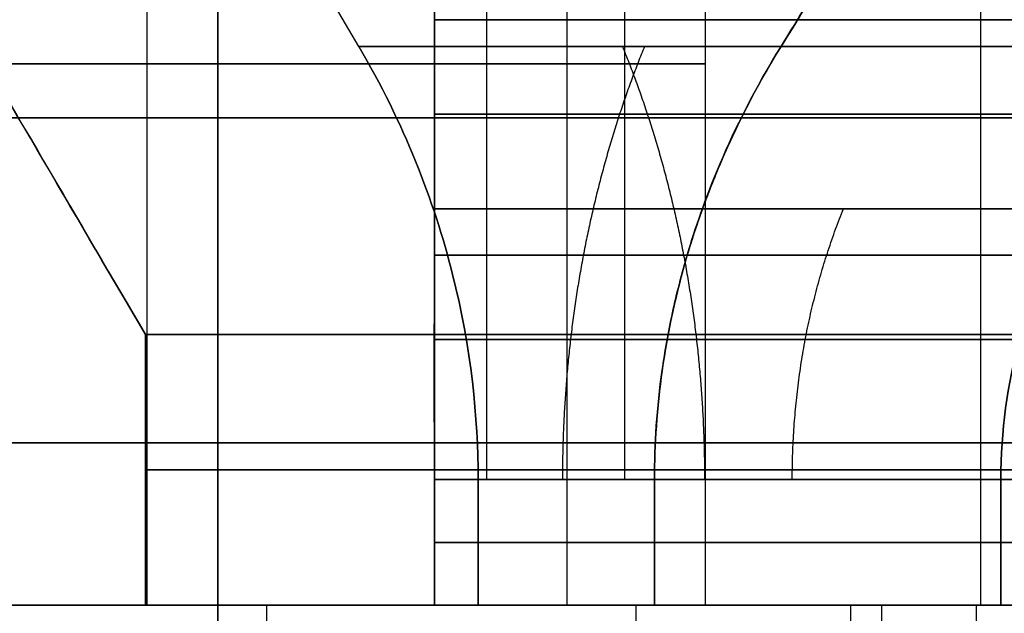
# Model space of a CAD drawing. Header units: millimetres. Extents: x -105 to 152, y -114 to 65.
# Tile 173 of 256: x 122.78 to 124.6, y -90.92 to -89.82. Entities that reach past the tile are written whole.
import ezdxf

# ---------------------------------------------------------------- set-up
doc = ezdxf.new("R2010")
doc.units = ezdxf.units.MM
doc.layers.add('Layer 01', color=7, linetype='Continuous', true_color=0x000000)

msp = doc.modelspace()

# ---------------------------------------------------------------- linework, layer by layer
at = {"layer": 'Layer 01'}
for p, q in [((123.546, -87.7, 14.3484), (123.546, -90.9, 14.3484)), ((123.546, -87.7, 11.5316), (123.546, -90.9, 11.5316)), ((123.546, -87.7, 22.6516), (123.546, -90.9, 22.6516)), ((123.546, -87.7, 25.4684), (123.546, -90.9, 25.4684)), ((124.5545, -90.9, 13.34), (124.5545, -87.7, 13.34)), ((124.5545, -90.9, 12.54), (124.5545, -87.7, 12.54)), ((124.5545, -90.9, 23.66), (124.5545, -87.7, 23.66)), ((124.5545, -90.9, 24.46), (124.5545, -87.7, 24.46)), ((123.6423, -88.9, 24.8108), (123.6423, -90.6679, 24.8108)), ((123.8968, -88.9, 23.5637), (123.8968, -90.6679, 23.5637)), ((124.046, -88.9, 12.94), (124.046, -90.9, 12.94)), ((123.0158, -90.9, 18.1), (123.0158, -89.2052, 18.1)), ((123.0158, -90.9, 18.9), (123.0158, -89.2052, 18.9)), ((133.576, -90, -0.5), (103.576, -90, -0.5)), ((133.576, -90, 37.5), (103.576, -90, 37.5)), ((123.546, -90.9, 22.9264), (122.746, -90.9, 22.9264)), ((123.546, -90.9, 25.1936), (122.746, -90.9, 25.1936)), ((123.546, -90.9, 11.8369), (122.746, -90.9, 11.8369)), ((123.546, -90.9, 14.0431), (122.746, -90.9, 14.0431)), ((123.676, -90.9, 18.5), (123.076, -90.9, 18.5)), ((123.146, -90.9, 23.16), (123.146, -90.9, 22.66)), ((123.146, -90.9, 25.46), (123.146, -90.9, 24.96)), ((123.146, -90.9, 12.04), (123.146, -90.9, 11.54)), ((123.146, -90.9, 14.34), (123.146, -90.9, 13.84)), ((123.5125, -90.9, 17.2183), (123.3879, -90.9, 17.2183)), ((123.5125, -90.9, 19.7817), (123.3879, -90.9, 19.7817)), ((123.8944, -90.9, 16.8365), (123.8944, -90.9, 16.7119)), ((123.8944, -90.9, 20.2881), (123.8944, -90.9, 20.1635)), ((123.918, -90.9, 25.2279), (123.918, -92.95, 25.2279)), ((124.546, -90.9, 24.06), (124.046, -90.9, 24.06)), ((124.546, -90.9, 12.94), (124.046, -90.9, 12.94)), ((124.0689, -90.9, 14.1225), (124.0689, -90.9, 13.9928)), ((124.0689, -90.9, 11.8872), (124.0689, -90.9, 11.7575)), ((124.0689, -90.9, 25.2425), (124.0689, -90.9, 25.1128)), ((124.0689, -90.9, 23.0072), (124.0689, -90.9, 22.8775)), ((124.3286, -90.9, 13.8628), (124.1988, -90.9, 13.8628)), ((124.3286, -90.9, 12.0172), (124.1988, -90.9, 12.0172)), ((124.3286, -90.9, 24.9828), (124.1988, -90.9, 24.9828)), ((124.3286, -90.9, 23.1372), (124.1988, -90.9, 23.1372)), ((124.2796, -90.9, 24.46), (124.2796, -90.9, 23.66)), ((124.2796, -90.9, 13.34), (124.2796, -90.9, 12.54)), ((124.3716, -90.9, 20.4398), (124.3716, -93.2, 20.4398)), ((124.546, -90.9, 12.94), (124.546, -92.95, 12.94))]:
    msp.add_line(p, q, dxfattribs=at)
at = {"layer": 'Layer 01', "extrusion": (3.71986e-12, -1, 3.18882e-12)}
msp.add_arc((123.146, 12.94, 89.8187), 1.8356, 12.5862, 77.4138, dxfattribs=at)
at = {"layer": 'Layer 01', "extrusion": (3.25924e-12, -1, -3.74944e-12)}
msp.add_arc((123.146, 12.94, 89.8187), 1.8356, 282.5862, 347.4138, dxfattribs=at)
at = {"layer": 'Layer 01', "extrusion": (3.06841e-12, -1, 3.06841e-12)}
msp.add_arc((123.146, 24.06, 89.8187), 1.8356, 12.5862, 77.4138, dxfattribs=at)
at = {"layer": 'Layer 01', "extrusion": (3.077e-12, -1, -3.077e-12)}
msp.add_arc((123.146, 24.06, 89.8187), 1.8356, 282.5862, 347.4138, dxfattribs=at)
at = {"layer": 'Layer 01', "extrusion": (-2.11657e-11, 1, -2.1093e-11)}
msp.add_arc((-125.176, 18.5, -89.8679), 1.8144, 282.7363, 347.2637, dxfattribs=at)
at = {"layer": 'Layer 01', "extrusion": (-2.10843e-11, 1, 2.11569e-11)}
msp.add_arc((-125.176, 18.5, -89.8679), 1.8144, 12.7363, 77.2637, dxfattribs=at)
at = {"layer": 'Layer 01', "extrusion": (5.76654e-12, 1, 5.04858e-13)}
msp.add_arc((-123.146, 12.94, -89.8679), 1.1144, 111.0358, 158.9642, dxfattribs=at)
at = {"layer": 'Layer 01', "extrusion": (9.08947e-12, 1, -9.11167e-12)}
msp.add_arc((-123.146, 12.94, -89.8679), 1.1144, 201.0358, 248.9642, dxfattribs=at)
at = {"layer": 'Layer 01', "extrusion": (3.98251e-12, 1, 1.03542e-11)}
msp.add_arc((-123.146, 24.06, -89.8679), 1.1144, 111.0358, 158.9642, dxfattribs=at)
at = {"layer": 'Layer 01', "extrusion": (1.46145e-11, 1, -5.60079e-12)}
msp.add_arc((-123.146, 24.06, -89.8679), 1.1144, 201.0358, 248.9642, dxfattribs=at)
at = {"layer": 'Layer 01', "extrusion": (0, -1, 0)}
for centre, start, end in [((123.146, 24.06, 89.9), 146.535, 326.535), ((123.146, 12.94, 89.9), 90, 270), ((123.146, 24.06, 89.9), 326.535, 146.535), ((123.146, 12.94, 89.9), 270, 90)]:
    msp.add_arc(centre, 0.9, start, end, dxfattribs=at)
at = {"layer": 'Layer 01', "extrusion": (-1.42109e-14, -1, 0)}
msp.add_arc((118.576, 18.5, 90), 14.35, 270, 90, dxfattribs=at)
at = {"layer": 'Layer 01', "extrusion": (0, 1, 0)}
for centre, radius, start, end in [((-125.176, 18.5, -90), 1.5, 337.4773, 157.4773), ((-123.146, 24.06, -89.9933), 1.7348, 103.3308, 166.6692), ((-123.146, 24.06, -89.9933), 1.7348, 193.3308, 256.6692), ((-125.176, 18.5, -90), 1.5, 157.4773, 337.4773), ((-123.146, 12.94, -90.784), 1.5, 105.466, 164.534), ((-123.146, 12.94, -90.784), 1.5, 195.466, 254.534), ((-123.146, 24.06, -90.784), 1.5, 105.466, 164.534), ((-123.146, 24.06, -90.784), 1.5, 195.466, 254.534), ((-125.176, 18.5, -90.784), 1.6, 284.4775, 345.5225), ((-125.176, 18.5, -90.784), 1.6, 14.4775, 75.5225)]:
    msp.add_arc(centre, radius, start, end, dxfattribs=at)
at = {"layer": 'Layer 01', "extrusion": (0, 1, -4.23552e-15)}
for start, end in [(193.3316, 256.6692), (103.3316, 166.6692)]:
    msp.add_arc((-123.146, 12.94, -89.9933), 1.7348, start, end, dxfattribs=at)
at = {"layer": 'Layer 01', "extrusion": (2.12467e-11, 1, 1.52348e-11)}
msp.add_arc((-123.146, 12.94, -90.1679), 1.634, 104.1701, 165.8299, dxfattribs=at)
at = {"layer": 'Layer 01', "extrusion": (1.52012e-11, 1, -2.12251e-11)}
msp.add_arc((-123.146, 12.94, -90.1679), 1.634, 194.1701, 255.8299, dxfattribs=at)
at = {"layer": 'Layer 01', "extrusion": (1.31977e-11, 1, 1.31857e-11)}
msp.add_arc((-123.146, 24.06, -90.1679), 1.634, 104.1701, 165.8299, dxfattribs=at)
at = {"layer": 'Layer 01', "extrusion": (1.31743e-11, 1, -1.31863e-11)}
msp.add_arc((-123.146, 24.06, -90.1679), 1.634, 194.1701, 255.8299, dxfattribs=at)
at = {"layer": 'Layer 01', "extrusion": (-2.14413e-12, -1, -7.0155e-13)}
msp.add_arc((125.176, 18.5, 90.4), 2.2, 190.4757, 259.5243, dxfattribs=at)
at = {"layer": 'Layer 01', "extrusion": (-6.94592e-13, -1, 2.15329e-12)}
msp.add_arc((125.176, 18.5, 90.4), 2.2, 100.4757, 169.5243, dxfattribs=at)
at = {"layer": 'Layer 01', "extrusion": (-1.07998e-16, 1, -2.78403e-15)}
msp.add_arc((-118.576, 18.5, -90.6), 12.8, 90, 265.5192, dxfattribs=at)
at = {"layer": 'Layer 01', "extrusion": (0, 1, -7.10543e-15)}
for start, end in [(280.4757, 349.5243), (10.4757, 79.5243)]:
    msp.add_arc((-125.176, 18.5, -90.65), 2.2, start, end, dxfattribs=at)
at = {"layer": 'Layer 01', "extrusion": (-3.11127e-15, 1, 3.52143e-15)}
msp.add_arc((-123.146, 24.06, -90.6679), 0.9, 213.465, 243.6122, dxfattribs=at)
at = {"layer": 'Layer 01', "extrusion": (6.31767e-14, 1, 2.8194e-14)}
msp.add_arc((-123.146, 12.94, -90.6679), 0.9, 116.3878, 153.6122, dxfattribs=at)
at = {"layer": 'Layer 01', "extrusion": (3.21509e-14, 1, -6.71335e-14)}
msp.add_arc((-123.146, 12.94, -90.6679), 0.9, 206.3878, 243.6122, dxfattribs=at)
at = {"layer": 'Layer 01', "extrusion": (-1.95987e-12, 1, -9.10386e-13)}
msp.add_arc((-123.146, 24.06, -90.6679), 0.9, 116.3878, 153.6122, dxfattribs=at)
at = {"layer": 'Layer 01', "extrusion": (4.41908e-15, -1, 4.41908e-15)}
msp.add_arc((123.146, 12.94, 90.6679), 1.5, 15.466, 74.534, dxfattribs=at)
at = {"layer": 'Layer 01', "extrusion": (-2.08439e-16, -1, 2.08439e-16)}
msp.add_arc((123.146, 12.94, 90.6679), 1.5, 285.466, 344.534, dxfattribs=at)
at = {"layer": 'Layer 01', "extrusion": (4.1872e-15, -1, -9.40282e-15)}
msp.add_arc((123.146, 24.06, 90.6679), 1.5, 15.466, 74.534, dxfattribs=at)
at = {"layer": 'Layer 01', "extrusion": (4.01015e-14, -1, -4.01015e-14)}
msp.add_arc((123.146, 24.06, 90.6679), 1.5, 285.466, 344.534, dxfattribs=at)
at = {"layer": 'Layer 01', "extrusion": (-4.89513e-16, -1, -4.89513e-16)}
msp.add_arc((125.176, 18.5, 90.6679), 1.6, 194.4775, 255.5225, dxfattribs=at)
at = {"layer": 'Layer 01', "extrusion": (1.76679e-14, -1, -5.30197e-15)}
msp.add_arc((125.176, 18.5, 90.6679), 1.6, 104.4775, 165.5225, dxfattribs=at)
at = {"layer": 'Layer 01', "extrusion": (-5.01766e-11, 1, 3.31638e-11)}
msp.add_arc((-123.146, 24.06, -90.6679), 0.9, 206.3878, 213.465, dxfattribs=at)
at = {"layer": 'Layer 01', "extrusion": (0, -1, 3.25439e-15)}
msp.add_arc((118.576, 18.5, 90.9), 12.05, 0, 180, dxfattribs=at)
at = {"layer": 'Layer 01', "extrusion": (8.97394e-17, -1, 2.98197e-15)}
msp.add_arc((118.576, 18.5, 90.9), 11.95, 274.80024, 90, dxfattribs=at)
at = {"layer": 'Layer 01', "extrusion": (-1.05653e-16, 1, -3.42031e-15)}
msp.add_arc((-118.576, 18.5, -90.9), 12.5, 90, 265.41143, dxfattribs=at)
at = {"layer": 'Layer 01', "extrusion": (-6.04716e-17, 1, -3.25439e-15)}
msp.add_arc((-118.576, 18.5, -90.9), 12.9, 180, 266.44449, dxfattribs=at)
at = {"layer": 'Layer 01', "extrusion": (-1.6629e-17, -1, 3.56552e-15)}
msp.add_arc((118.576, 18.5, 90.9), 12.05, 274.76031, 0, dxfattribs=at)
at = {"layer": 'Layer 01', "extrusion": (-1.3127e-15, 1, -3.32456e-15)}
msp.add_arc((-118.576, 18.5, -90.9), 12.9, 101.17454, 180, dxfattribs=at)
at = {"layer": 'Layer 01', "extrusion": (-1.3274e-29, -1, -1.49452e-15)}
msp.add_arc((123.146, 24.06, 90.9), 1.4, 253.3985, 286.6015, dxfattribs=at)
at = {"layer": 'Layer 01', "extrusion": (9.20421e-30, 1, -1.0363e-15)}
msp.add_arc((-123.146, 24.06, -90.9), 0.9, 243.6122, 296.3878, dxfattribs=at)
at = {"layer": 'Layer 01', "extrusion": (-5.20319e-15, 1, 1.29349e-13)}
msp.add_arc((-123.146, 12.94, -90.9), 0.9, 270, 296.3878, dxfattribs=at)
at = {"layer": 'Layer 01', "extrusion": (-2.0966e-16, 1, 8.94318e-16)}
msp.add_arc((-123.146, 12.94, -90.9), 0.9, 63.6122, 90, dxfattribs=at)
at = {"layer": 'Layer 01', "extrusion": (-2.0092e-16, -1, 1.37713e-15)}
msp.add_arc((123.146, 12.94, 90.9), 1.4, 90, 106.6015, dxfattribs=at)
at = {"layer": 'Layer 01', "extrusion": (-8.84575e-16, -1, -2.4957e-13)}
msp.add_arc((123.146, 12.94, 90.9), 1.4, 253.3985, 270, dxfattribs=at)
at = {"layer": 'Layer 01', "extrusion": (1.38063e-29, 1, -1.0363e-15)}
msp.add_arc((-123.146, 24.06, -90.9), 0.9, 63.6122, 116.3878, dxfattribs=at)
at = {"layer": 'Layer 01', "extrusion": (6.72715e-28, -1, -7.5741e-14)}
msp.add_arc((123.146, 24.06, 90.9), 1.4, 73.3985, 106.6015, dxfattribs=at)
at = {"layer": 'Layer 01', "extrusion": (2.18899e-15, 1, -5.87011e-15)}
msp.add_arc((-125.176, 18.5, -90.9), 2.2, 280.4757, 349.5243, dxfattribs=at)
at = {"layer": 'Layer 01', "extrusion": (-2.01287e-15, 1, 1.0072e-14)}
msp.add_arc((-125.176, 18.5, -90.9), 2.2, 10.4757, 79.5243, dxfattribs=at)
at = {"layer": 'Layer 01', "extrusion": (2.56125e-14, -1, 0)}
msp.add_arc((125.176, 18.5, 90.9), 2.1, 169.0194, 190.9806, dxfattribs=at)
at = {"layer": 'Layer 01', "extrusion": (1.19351e-14, -1, 3.59242e-15)}
msp.add_arc((125.176, 18.5, 90.9), 2.1, 190.9806, 202.5227, dxfattribs=at)
at = {"layer": 'Layer 01', "extrusion": (1.00399e-14, -1, -1.48719e-15)}
msp.add_arc((125.176, 18.5, 90.9), 2.1, 100.9806, 169.0194, dxfattribs=at)
at = {"layer": 'Layer 01', "extrusion": (-6.98522e-16, -1, -4.78774e-15)}
msp.add_arc((123.146, 12.94, 90.9), 1.4, 73.3985, 90, dxfattribs=at)
at = {"layer": 'Layer 01', "extrusion": (-1.53652e-16, -1, -2.42453e-13)}
msp.add_arc((123.146, 12.94, 90.9), 1.4, 270, 286.6015, dxfattribs=at)
at = {"layer": 'Layer 01', "extrusion": (-1.00997e-15, 1, -4.30811e-15)}
msp.add_arc((-123.146, 12.94, -90.9), 0.9, 90, 116.3878, dxfattribs=at)
at = {"layer": 'Layer 01', "extrusion": (-1.68246e-16, 1, 1.52261e-13)}
msp.add_arc((-123.146, 12.94, -90.9), 0.9, 243.6122, 270, dxfattribs=at)
at = {"layer": 'Layer 01', "extrusion": (2.70848e-15, -1, 1.46215e-14)}
msp.add_arc((125.176, 18.5, 90.9), 2.1, 202.5227, 259.0194, dxfattribs=at)
at = {"layer": 'Layer 01', "extrusion": (5.4964e-15, 1, -8.88218e-16)}
msp.add_arc((-125.176, 18.5, -90.9), 1.5, 337.4773, 157.4773, dxfattribs=at)
at = {"layer": 'Layer 01', "extrusion": (1.15997e-15, -1, -1.56371e-15)}
msp.add_arc((123.146, 24.06, 90.9), 1.4, 286.6015, 326.535, dxfattribs=at)
at = {"layer": 'Layer 01', "extrusion": (2.00239e-14, -1, -4.93233e-15)}
msp.add_arc((123.146, 12.94, 90.9), 1.4, 286.6015, 343.3985, dxfattribs=at)
at = {"layer": 'Layer 01', "extrusion": (-7.46807e-16, -1, -7.46807e-16)}
msp.add_arc((123.146, 12.94, 90.9), 1.4, 16.6015, 73.3985, dxfattribs=at)
at = {"layer": 'Layer 01', "extrusion": (-1.95914e-14, -1, -4.49977e-15)}
msp.add_arc((123.146, 24.06, 90.9), 1.4, 16.6015, 73.3985, dxfattribs=at)
at = {"layer": 'Layer 01', "extrusion": (1.12006e-14, 1, 1.12006e-14)}
msp.add_arc((-123.146, 12.94, -90.9), 1.5, 105.466, 164.534, dxfattribs=at)
at = {"layer": 'Layer 01', "extrusion": (9.30327e-15, 1, -9.30327e-15)}
msp.add_arc((-123.146, 12.94, -90.9), 1.5, 195.466, 254.534, dxfattribs=at)
at = {"layer": 'Layer 01', "extrusion": (-4.90903e-16, 1, -4.90903e-16)}
msp.add_arc((-123.146, 24.06, -90.9), 1.5, 105.466, 164.534, dxfattribs=at)
at = {"layer": 'Layer 01', "extrusion": (4.57948e-15, 1, -4.57948e-15)}
msp.add_arc((-123.146, 24.06, -90.9), 1.5, 195.466, 254.534, dxfattribs=at)
at = {"layer": 'Layer 01', "extrusion": (-1.67666e-14, 1, -4.40068e-15)}
msp.add_arc((-125.176, 18.5, -90.9), 1.6, 284.4775, 345.5225, dxfattribs=at)
at = {"layer": 'Layer 01', "extrusion": (-4.81029e-15, 1, 1.71762e-14)}
msp.add_arc((-125.176, 18.5, -90.9), 1.6, 14.4775, 75.5225, dxfattribs=at)
at = {"layer": 'Layer 01', "extrusion": (-3.25491e-15, 1, -4.51719e-15)}
msp.add_arc((-125.176, 18.5, -90.9), 1.5, 157.4773, 337.4773, dxfattribs=at)
at = {"layer": 'Layer 01', "extrusion": (-6.7691e-15, 1, -1.20243e-28)}
msp.add_arc((-123.146, 12.94, -90.9), 0.9, 153.6122, 206.3878, dxfattribs=at)
at = {"layer": 'Layer 01', "extrusion": (-2.47715e-15, 1, -4.40031e-29)}
msp.add_arc((-123.146, 24.06, -90.9), 0.9, 153.6122, 206.3878, dxfattribs=at)
at = {"layer": 'Layer 01', "extrusion": (-1.68944e-14, -1, 7.88995e-15)}
msp.add_arc((123.146, 24.06, 90.9), 1.4, 326.535, 343.3985, dxfattribs=at)
at = {"layer": 'Layer 01', "extrusion": (-3.11209e-14, -1, 0)}
for centre in [(123.146, 12.94, 90.9), (123.146, 24.06, 90.9)]:
    msp.add_arc(centre, 1.4, 343.3985, 16.6015, dxfattribs=at)
at = {"layer": 'Layer 01'}
for points, degree in [([(123.146, -87.1, 10.84), (123.146, -89.525, 10.84), (123.146, -91.95, 10.84)], 2), ([(123.146, -91.95, 15.04), (123.146, -89.525, 15.04), (123.146, -87.1, 15.04)], 2), ([(123.146, -87.1, 21.96), (123.146, -89.525, 21.96), (123.146, -91.95, 21.96)], 2), ([(123.146, -91.95, 26.16), (123.146, -89.525, 26.16), (123.146, -87.1, 26.16)], 2), ([(123.146, -88.9, 13.84), (123.146, -89.9, 13.84), (123.146, -90.9, 13.84)], 2), ([(123.146, -90.9, 12.04), (123.146, -89.9, 12.04), (123.146, -88.9, 12.04)], 2), ([(123.8968, -88.9, 23.5637), (123.8968, -89.784, 23.5637), (123.8968, -90.6679, 23.5637)], 2), ([(123.7905, -89.1, 17.9254), (123.7905, -90, 17.9254), (123.7905, -90.9, 17.9254)], 2), ([(123.4063, -89.8679, 18.1), (123.2751, -89.6453, 18.1), (123.1439, -89.4226, 18.1), (123.0127, -89.2, 18.1)], 3), ([(123.4063, -89.8679, 18.9), (123.2751, -89.6453, 18.9), (123.1439, -89.4226, 18.9), (123.0127, -89.2, 18.9)], 3), ([(123.546, -89.5187, 14.1938), (123.5462, -89.6447, 14.1174), (123.5462, -89.7611, 14.0461), (123.546, -89.8679, 13.9801)], 3), ([(123.546, -89.8679, 11.8999), (123.5462, -89.7611, 11.8339), (123.5462, -89.6447, 11.7626), (123.546, -89.5187, 11.6862)], 3), ([(123.546, -89.8679, 23.0199), (123.546, -89.7519, 22.9481), (123.546, -89.6354, 22.877), (123.546, -89.5187, 22.8062)], 3), ([(123.546, -89.5187, 25.3138), (123.546, -89.6354, 25.243), (123.546, -89.7519, 25.1719), (123.546, -89.8679, 25.1001)], 3), ([(124.1861, -89.8679, 13.34), (124.2522, -89.7611, 13.3402), (124.3234, -89.6447, 13.3402), (124.3998, -89.5187, 13.34)], 3), ([(124.3998, -89.5187, 12.54), (124.3234, -89.6447, 12.5398), (124.2522, -89.7611, 12.5398), (124.1861, -89.8679, 12.54)], 3), ([(124.3998, -89.5187, 23.66), (124.3291, -89.6354, 23.66), (124.2579, -89.7519, 23.66), (124.1861, -89.8679, 23.66)], 3), ([(124.1861, -89.8679, 24.46), (124.2579, -89.7519, 24.46), (124.3291, -89.6354, 24.46), (124.3998, -89.5187, 24.46)], 3), ([(122.6215, -89.7321, 18.9), (122.7621, -89.9726, 18.9), (122.8925, -90.1952, 18.9), (123.0127, -90.4, 18.9)], 3), ([(123.0127, -90.4, 18.1), (122.8927, -90.1956, 18.1), (122.7623, -89.973, 18.1), (122.6215, -89.7321, 18.1)], 3), ([(123.546, -89.8187, 14.7315), (123.5461, -89.9418, 14.6587), (123.5461, -90.0583, 14.5896), (123.546, -90.1679, 14.5243)], 3), ([(123.546, -90.1679, 11.3557), (123.546, -90.0585, 11.2906), (123.546, -89.9421, 11.2215), (123.546, -89.8187, 11.1485)], 3), ([(123.546, -90.1679, 22.4757), (123.546, -90.0585, 22.4106), (123.546, -89.9421, 22.3415), (123.546, -89.8187, 22.2685)], 3), ([(123.546, -89.8187, 25.8515), (123.546, -89.9421, 25.7785), (123.546, -90.0585, 25.7094), (123.546, -90.1679, 25.6443)], 3), ([(123.546, -90.6679, 14.3857), (123.546, -90.4898, 14.3857), (123.546, -90.3231, 14.4319), (123.546, -90.1679, 14.5243)], 3), ([(123.546, -90.1679, 11.3557), (123.546, -90.3231, 11.4481), (123.546, -90.4898, 11.4943), (123.546, -90.6679, 11.4943)], 3), ([(123.546, -90.1679, 22.4757), (123.546, -90.3231, 22.5681), (123.546, -90.4898, 22.6143), (123.546, -90.6679, 22.6143)], 3), ([(123.546, -90.6679, 25.5057), (123.546, -90.4898, 25.5057), (123.546, -90.3231, 25.5519), (123.546, -90.1679, 25.6443)], 3), ([(124.7303, -90.1679, 13.34), (124.6379, -90.3231, 13.34), (124.5917, -90.4898, 13.34), (124.5917, -90.6679, 13.34)], 3), ([(124.5917, -90.6679, 12.54), (124.5917, -90.4898, 12.54), (124.6379, -90.3231, 12.54), (124.7303, -90.1679, 12.54)], 3), ([(124.5917, -90.6679, 23.66), (124.5917, -90.4898, 23.66), (124.6379, -90.3231, 23.66), (124.7303, -90.1679, 23.66)], 3), ([(124.7303, -90.1679, 24.46), (124.6379, -90.3231, 24.46), (124.5917, -90.4898, 24.46), (124.5917, -90.6679, 24.46)], 3), ([(123.0127, -90.9, 18.1), (123.0127, -90.65, 18.1), (123.0127, -90.4, 18.1)], 2), ([(123.0127, -90.4, 18.9), (123.0127, -90.65, 18.9), (123.0127, -90.9, 18.9)], 2), ([(123.546, -90.6679, 23.2538), (123.546, -90.784, 23.2538), (123.546, -90.9, 23.2538)], 2), ([(123.546, -90.9, 13.7462), (123.546, -90.784, 13.7462), (123.546, -90.6679, 13.7462)], 2), ([(123.546, -90.6679, 12.1338), (123.546, -90.784, 12.1338), (123.546, -90.9, 12.1338)], 2), ([(123.546, -90.9, 24.8662), (123.546, -90.784, 24.8662), (123.546, -90.6679, 24.8662)], 2), ([(123.546, -90.6679, 14.3857), (123.546, -90.784, 14.3857), (123.546, -90.9, 14.3857)], 2), ([(123.546, -90.9, 11.4943), (123.546, -90.784, 11.4943), (123.546, -90.6679, 11.4943)], 2), ([(123.546, -90.6679, 25.5057), (123.546, -90.784, 25.5057), (123.546, -90.9, 25.5057)], 2), ([(123.546, -90.9, 22.6143), (123.546, -90.784, 22.6143), (123.546, -90.6679, 22.6143)], 2), ([(123.6268, -90.9, 18.1), (123.6268, -90.784, 18.1), (123.6268, -90.6679, 18.1)], 2), ([(123.6268, -90.6679, 18.9), (123.6268, -90.784, 18.9), (123.6268, -90.9, 18.9)], 2), ([(123.9523, -90.6679, 13.34), (123.9523, -90.784, 13.34), (123.9523, -90.9, 13.34)], 2), ([(123.9523, -90.9, 12.54), (123.9523, -90.784, 12.54), (123.9523, -90.6679, 12.54)], 2), ([(123.9523, -90.6679, 24.46), (123.9523, -90.784, 24.46), (123.9523, -90.9, 24.46)], 2), ([(123.9523, -90.9, 23.66), (123.9523, -90.784, 23.66), (123.9523, -90.6679, 23.66)], 2), ([(124.5917, -90.9, 13.34), (124.5917, -90.784, 13.34), (124.5917, -90.6679, 13.34)], 2), ([(124.5917, -90.6679, 12.54), (124.5917, -90.784, 12.54), (124.5917, -90.9, 12.54)], 2), ([(124.5917, -90.9, 24.46), (124.5917, -90.784, 24.46), (124.5917, -90.6679, 24.46)], 2), ([(124.5917, -90.6679, 23.66), (124.5917, -90.784, 23.66), (124.5917, -90.9, 23.66)], 2), ([(123.0127, -90.9, 18.1), (123.0636, -90.9, 18.1), (123.1145, -90.9, 18.1)], 2), ([(123.1145, -90.9, 18.9), (123.0636, -90.9, 18.9), (123.0127, -90.9, 18.9)], 2), ([(123.6268, -90.9, 18.1), (123.3707, -90.9, 18.1), (123.1145, -90.9, 18.1)], 2), ([(123.1145, -90.9, 18.9), (123.3707, -90.9, 18.9), (123.6268, -90.9, 18.9)], 2), ([(123.146, -90.9, 14.34), (123.146, -91.925, 14.34), (123.146, -92.95, 14.34)], 2), ([(123.146, -92.95, 11.54), (123.146, -91.925, 11.54), (123.146, -90.9, 11.54)], 2), ([(123.2362, -90.9, 17.6956), (123.2362, -92.05, 17.6956), (123.2362, -93.2, 17.6956)], 2), ([(123.546, -90.9, 23.2538), (123.546, -90.9, 22.9861), (123.546, -90.9, 22.7184)], 2), ([(123.546, -90.9, 14.2816), (123.546, -90.9, 14.3337), (123.546, -90.9, 14.3857)], 2), ([(123.546, -90.9, 11.4943), (123.546, -90.9, 11.5463), (123.546, -90.9, 11.5984)], 2), ([(123.546, -90.9, 12.1338), (123.546, -90.9, 11.8661), (123.546, -90.9, 11.5984)], 2), ([(123.546, -90.9, 14.2816), (123.546, -90.9, 14.0139), (123.546, -90.9, 13.7462)], 2), ([(123.546, -90.9, 25.4016), (123.546, -90.9, 25.4537), (123.546, -90.9, 25.5057)], 2), ([(123.546, -90.9, 22.6143), (123.546, -90.9, 22.6663), (123.546, -90.9, 22.7184)], 2), ([(123.546, -90.9, 25.4016), (123.546, -90.9, 25.1339), (123.546, -90.9, 24.8662)], 2), ([(123.9523, -90.9, 24.46), (124.22, -90.9, 24.46), (124.4877, -90.9, 24.46)], 2), ([(124.4877, -90.9, 23.66), (124.22, -90.9, 23.66), (123.9523, -90.9, 23.66)], 2), ([(123.9523, -90.9, 13.34), (124.22, -90.9, 13.34), (124.4877, -90.9, 13.34)], 2), ([(124.4877, -90.9, 12.54), (124.22, -90.9, 12.54), (123.9523, -90.9, 12.54)], 2), ([(124.314, -90.9, 23.288), (124.314, -91.925, 23.288), (124.314, -92.95, 23.288)], 2), ([(124.5917, -90.9, 13.34), (124.5397, -90.9, 13.34), (124.4877, -90.9, 13.34)], 2), ([(124.4877, -90.9, 12.54), (124.5397, -90.9, 12.54), (124.5917, -90.9, 12.54)], 2), ([(124.5917, -90.9, 24.46), (124.5397, -90.9, 24.46), (124.4877, -90.9, 24.46)], 2), ([(124.4877, -90.9, 23.66), (124.5397, -90.9, 23.66), (124.5917, -90.9, 23.66)], 2)]:
    msp.add_open_spline(points, degree=degree, dxfattribs=at)
for points, knots in [([(123.546, -89.0187, 14.9506), (123.546, -89.1666, 14.9506), (123.546, -89.3121, 14.9293), (123.546, -89.5827, 14.8525), (123.546, -89.7077, 14.7971), (123.546, -89.8187, 14.7315)], [0, 0, 0, 0, 0.4209515, 0.4209515, 0.8419029, 0.8419029, 0.8419029, 0.8419029]), ([(123.546, -89.8187, 11.1485), (123.546, -89.7077, 11.0829), (123.546, -89.5827, 11.0275), (123.546, -89.3121, 10.9507), (123.546, -89.1666, 10.9294), (123.546, -89.0187, 10.9294)], [0, 0, 0, 0, 0.4209515, 0.4209515, 0.8419029, 0.8419029, 0.8419029, 0.8419029]), ([(123.546, -89.0187, 26.0706), (123.546, -89.1666, 26.0706), (123.546, -89.3121, 26.0493), (123.546, -89.5827, 25.9725), (123.546, -89.7077, 25.9171), (123.546, -89.8187, 25.8515)], [0, 0, 0, 0, 0.4209515, 0.4209515, 0.8419029, 0.8419029, 0.8419029, 0.8419029]), ([(123.546, -89.8187, 22.2685), (123.546, -89.7077, 22.2029), (123.546, -89.5827, 22.1475), (123.546, -89.3121, 22.0707), (123.546, -89.1666, 22.0494), (123.546, -89.0187, 22.0494)], [0, 0, 0, 0, 0.4209515, 0.4209515, 0.8419029, 0.8419029, 0.8419029, 0.8419029]), ([(123.4063, -89.8679, 18.1), (123.4893, -90.0082, 18.1), (123.5454, -90.1527, 18.1008), (123.614, -90.4256, 18.1007), (123.6268, -90.5538, 18.1), (123.6268, -90.6679, 18.1)], [0, 0, 0, 0, 0.4211804, 0.4211804, 0.8423608, 0.8423608, 0.8423608, 0.8423608]), ([(123.6268, -90.6679, 18.9), (123.6268, -90.5538, 18.9), (123.614, -90.4256, 18.8993), (123.5454, -90.1527, 18.8992), (123.4893, -90.0082, 18.9), (123.4063, -89.8679, 18.9)], [0, 0, 0, 0, 0.4211804, 0.4211804, 0.8423608, 0.8423608, 0.8423608, 0.8423608]), ([(123.546, -89.8679, 11.8999), (123.546, -89.9465, 11.9485), (123.5458, -90.0202, 11.9849), (123.5458, -90.1178, 12.0265), (123.5458, -90.1482, 12.0382), (123.5459, -90.1903, 12.0531), (123.546, -90.2104, 12.0599), (123.546, -90.2322, 12.0668), (123.546, -90.2413, 12.0696), (123.546, -90.2472, 12.0714), (123.546, -90.2485, 12.0718), (123.546, -90.3978, 12.1159), (123.546, -90.5387, 12.1338), (123.546, -90.6679, 12.1338)], [0, 0, 0, 0, 0.211496, 0.211496, 0.317244, 0.317244, 0.370118, 0.396555, 0.4097735, 0.4097735, 0.422992, 0.422992, 0.8459839, 0.8459839, 0.8459839, 0.8459839]), ([(123.546, -89.8679, 23.0199), (123.546, -89.9462, 23.0683), (123.5458, -90.0196, 23.1046), (123.5458, -90.1169, 23.1461), (123.5458, -90.1472, 23.1578), (123.5459, -90.1892, 23.1727), (123.546, -90.2093, 23.1795), (123.546, -90.2312, 23.1865), (123.546, -90.2402, 23.1892), (123.546, -90.2461, 23.191), (123.546, -90.2474, 23.1914), (123.546, -90.3974, 23.2359), (123.546, -90.5387, 23.2538), (123.546, -90.6679, 23.2538)], [0, 0, 0, 0, 0.2114973, 0.2114973, 0.317246, 0.317246, 0.3701204, 0.3965575, 0.4097761, 0.4097761, 0.4229947, 0.4229947, 0.8459894, 0.8459894, 0.8459894, 0.8459894]), ([(123.546, -90.6679, 13.7462), (123.546, -90.6031, 13.7462), (123.5459, -90.5355, 13.7507), (123.5459, -90.431, 13.7655), (123.5459, -90.3956, 13.7718), (123.546, -90.342, 13.7834), (123.546, -90.315, 13.7898), (123.546, -90.2834, 13.7982), (123.546, -90.2698, 13.802), (123.546, -90.2608, 13.8046), (123.546, -90.2546, 13.8064), (123.546, -90.1597, 13.8346), (123.546, -90.0247, 13.8831), (123.546, -89.8679, 13.9801)], [-0.8461013, -0.8461013, -0.8461013, -0.8461013, -0.634576, -0.634576, -0.5288133, -0.5288133, -0.475932, -0.4494913, -0.436271, -0.436271, -0.4230506, -0.4230506, 0, 0, 0, 0]), ([(123.546, -90.6679, 24.8662), (123.546, -90.6033, 24.8662), (123.5459, -90.5358, 24.8707), (123.5459, -90.4313, 24.8855), (123.5459, -90.3959, 24.8918), (123.546, -90.3423, 24.9034), (123.546, -90.3154, 24.9097), (123.546, -90.2837, 24.9181), (123.546, -90.2701, 24.922), (123.546, -90.261, 24.9246), (123.546, -90.2548, 24.9264), (123.546, -90.1596, 24.9546), (123.546, -90.0245, 25.0032), (123.546, -89.8679, 25.1001)], [-0.8460952, -0.8460952, -0.8460952, -0.8460952, -0.6345714, -0.6345714, -0.5288095, -0.5288095, -0.4759286, -0.4494881, -0.4362679, -0.4362679, -0.4230476, -0.4230476, 0, 0, 0, 0]), ([(124.1861, -89.8679, 13.34), (124.1375, -89.9465, 13.34), (124.1011, -90.0202, 13.3397), (124.0596, -90.1178, 13.3398), (124.0479, -90.1482, 13.3398), (124.033, -90.1903, 13.3399), (124.0262, -90.2104, 13.3399), (124.0192, -90.2322, 13.34), (124.0165, -90.2413, 13.34), (124.0147, -90.2472, 13.34), (124.0143, -90.2485, 13.34), (123.9701, -90.3978, 13.34), (123.9523, -90.5387, 13.34), (123.9523, -90.6679, 13.34)], [0, 0, 0, 0, 0.211496, 0.211496, 0.317244, 0.317244, 0.370118, 0.396555, 0.4097735, 0.4097735, 0.422992, 0.422992, 0.8459839, 0.8459839, 0.8459839, 0.8459839]), ([(123.9523, -90.6679, 12.54), (123.9523, -90.6032, 12.54), (123.9567, -90.5356, 12.5401), (123.9715, -90.4311, 12.5401), (123.9778, -90.3958, 12.5401), (123.9894, -90.3422, 12.5401), (123.9958, -90.3153, 12.54), (124.0042, -90.2837, 12.54), (124.008, -90.2701, 12.54), (124.0106, -90.261, 12.54), (124.0124, -90.2548, 12.54), (124.0406, -90.1599, 12.54), (124.0891, -90.0248, 12.54), (124.1861, -89.8679, 12.54)], [-0.8461044, -0.8461044, -0.8461044, -0.8461044, -0.6345783, -0.6345783, -0.5288153, -0.5288153, -0.4759337, -0.449493, -0.4362726, -0.4362726, -0.4230522, -0.4230522, 0, 0, 0, 0]), ([(124.1861, -89.8679, 24.46), (124.1377, -89.9462, 24.46), (124.1015, -90.0196, 24.4597), (124.06, -90.1169, 24.4597), (124.0483, -90.1472, 24.4598), (124.0333, -90.1892, 24.4599), (124.0265, -90.2093, 24.4599), (124.0196, -90.2312, 24.46), (124.0168, -90.2402, 24.46), (124.015, -90.2461, 24.46), (124.0146, -90.2474, 24.46), (123.9701, -90.3974, 24.46), (123.9523, -90.5387, 24.46), (123.9523, -90.6679, 24.46)], [0, 0, 0, 0, 0.2114973, 0.2114973, 0.317246, 0.317246, 0.3701204, 0.3965575, 0.4097761, 0.4097761, 0.4229947, 0.4229947, 0.8459894, 0.8459894, 0.8459894, 0.8459894]), ([(123.9523, -90.6679, 23.66), (123.9523, -90.6033, 23.66), (123.9567, -90.5358, 23.6601), (123.9715, -90.4313, 23.6602), (123.9778, -90.3959, 23.6601), (123.9894, -90.3423, 23.6601), (123.9958, -90.3154, 23.6601), (124.0042, -90.2837, 23.66), (124.008, -90.2701, 23.66), (124.0106, -90.261, 23.66), (124.0124, -90.2548, 23.66), (124.0407, -90.1596, 23.66), (124.0893, -90.0245, 23.66), (124.1861, -89.8679, 23.66)], [-0.8460952, -0.8460952, -0.8460952, -0.8460952, -0.6345714, -0.6345714, -0.5288095, -0.5288095, -0.4759286, -0.4494881, -0.4362679, -0.4362679, -0.4230476, -0.4230476, 0, 0, 0, 0])]:
    msp.add_open_spline(points, degree=3, knots=knots, dxfattribs=at)
for points, weights in [([(123.934, -89.8679, 13.728), (123.8341, -90.1126, 13.6281), (123.7824, -90.3855, 13.5764), (123.7824, -90.6679, 13.5764)], [0.955874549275, 0.934160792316, 0.934160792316, 0.955874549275]), ([(123.934, -89.8679, 12.152), (123.8341, -90.1126, 12.2519), (123.7824, -90.3855, 12.3036), (123.7824, -90.6679, 12.3036)], [0.955874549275, 0.934160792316, 0.934160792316, 0.955874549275]), ([(123.934, -89.8679, 24.848), (123.8341, -90.1126, 24.7481), (123.7824, -90.3855, 24.6964), (123.7824, -90.6679, 24.6964)], [0.955874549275, 0.934160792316, 0.934160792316, 0.955874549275]), ([(123.934, -89.8679, 23.272), (123.8341, -90.1126, 23.3719), (123.7824, -90.3855, 23.4236), (123.7824, -90.6679, 23.4236)], [0.955874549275, 0.934160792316, 0.934160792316, 0.955874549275]), ([(123.8931, -89.8679, 17.2171), (123.993, -90.1126, 17.3169), (124.0447, -90.3855, 17.3686), (124.0447, -90.6679, 17.3686)], [0.920986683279, 0.900065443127, 0.900065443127, 0.920986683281]), ([(123.8931, -89.8679, 19.7829), (123.993, -90.1126, 19.6831), (124.0447, -90.3855, 19.6314), (124.0447, -90.6679, 19.6314)], [0.920986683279, 0.900065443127, 0.900065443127, 0.920986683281]), ([(124.2067, -90.6679, 14.0007), (124.2067, -90.4914, 14.0007), (124.239, -90.3209, 14.033), (124.3014, -90.1679, 14.0954)], [0.927682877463, 0.906609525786, 0.906609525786, 0.927682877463]), ([(124.2067, -90.6679, 11.8793), (124.2067, -90.4914, 11.8793), (124.239, -90.3209, 11.847), (124.3014, -90.1679, 11.7846)], [0.927682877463, 0.906609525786, 0.906609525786, 0.927682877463]), ([(124.2067, -90.6679, 25.1207), (124.2067, -90.4914, 25.1207), (124.239, -90.3209, 25.153), (124.3014, -90.1679, 25.2154)], [0.927682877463, 0.906609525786, 0.906609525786, 0.927682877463]), ([(124.2067, -90.6679, 22.9993), (124.2067, -90.4914, 22.9993), (124.239, -90.3209, 22.967), (124.3014, -90.1679, 22.9046)], [0.927682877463, 0.906609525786, 0.906609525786, 0.927682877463]), ([(124.0127, -90.2538, 13.34), (123.9166, -90.2538, 13.5483), (123.7543, -90.2538, 13.7105), (123.546, -90.2538, 13.8067)], [0.969476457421, 0.929626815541, 0.929626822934, 0.969476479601]), ([(123.546, -90.2538, 12.0733), (123.7543, -90.2538, 12.1695), (123.9166, -90.2538, 12.3317), (124.0127, -90.2538, 12.54)], [0.969476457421, 0.929626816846, 0.929626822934, 0.969476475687]), ([(124.0127, -90.2538, 24.46), (123.9166, -90.2538, 24.6683), (123.7543, -90.2538, 24.8305), (123.546, -90.2538, 24.9267)], [0.969483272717, 0.929624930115, 0.929624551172, 0.969482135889]), ([(123.546, -90.2538, 23.1933), (123.7543, -90.2538, 23.2895), (123.9166, -90.2538, 23.4517), (124.0127, -90.2538, 23.66)], [0.969483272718, 0.929624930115, 0.929624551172, 0.969482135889]), ([(123.5704, -90.2538, 18.1008), (123.7221, -90.2538, 17.4906), (124.1667, -90.2538, 17.0461), (124.7768, -90.2538, 16.8944)], [0.975096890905, 0.882028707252, 0.882028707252, 0.975096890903]), ([(124.7768, -90.2538, 20.1056), (124.1667, -90.2538, 19.9539), (123.7221, -90.2538, 19.5094), (123.5704, -90.2538, 18.8992)], [0.975096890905, 0.882028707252, 0.882028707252, 0.975096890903]), ([(123.5462, -90.4091, 14.421), (124.0859, -90.4091, 14.2751), (124.4812, -90.4091, 13.8798), (124.627, -90.4091, 13.3401)], [0.976801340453, 0.89023670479, 0.89023670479, 0.976801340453]), ([(124.627, -90.4091, 12.5399), (124.4812, -90.4091, 12.0002), (124.0859, -90.4091, 11.6049), (123.5462, -90.4091, 11.459)], [0.976801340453, 0.89023670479, 0.89023670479, 0.976801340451]), ([(123.5462, -90.4091, 25.541), (124.0859, -90.4091, 25.3951), (124.4812, -90.4091, 24.9998), (124.627, -90.4091, 24.4601)], [0.976801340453, 0.89023670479, 0.89023670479, 0.976801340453]), ([(124.627, -90.4091, 23.6599), (124.4812, -90.4091, 23.1202), (124.0859, -90.4091, 22.7249), (123.5462, -90.4091, 22.579)], [0.976801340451, 0.89023670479, 0.89023670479, 0.976801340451])]:
    msp.add_rational_spline(points, weights, degree=3, dxfattribs=at)

doc.saveas('drawing.dxf')
